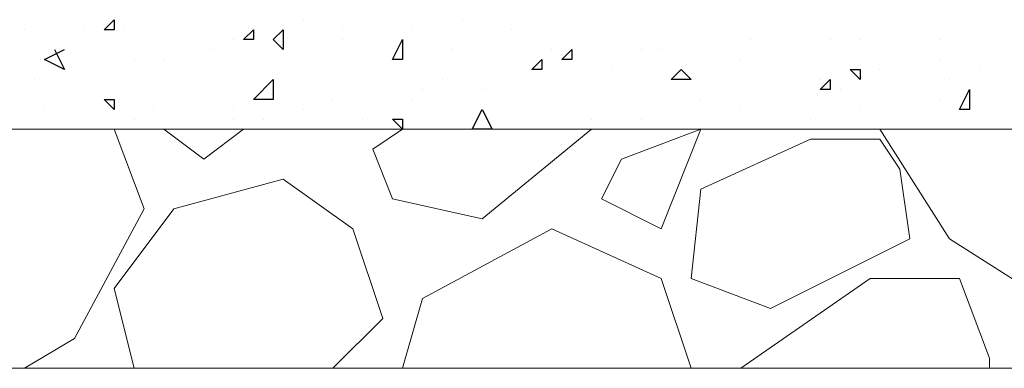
# Model space of a CAD drawing. Header units: metres. Extents: x 5.7 to 89.8, y 4 to 63.5.
# Tile 159 of 256: x 23.855 to 24.808, y 49.472 to 49.809. Entities that reach past the tile are written whole.
import ezdxf

# ---------------------------------------------------------------- set-up
doc = ezdxf.new("R2010")
doc.units = ezdxf.units.M
doc.header["$MEASUREMENT"] = 0
for name, color, linetype in [('PDF17_hatch', 7, 'Continuous'), ('PDF17_hatch-borshi', 7, 'Continuous'), ('PDF17_kaff', 7, 'Continuous')]:
    doc.layers.add(name, color=color, linetype=linetype)

msp = doc.modelspace()

# ---------------------------------------------------------------- linework, layer by layer
at = {"layer": 'PDF17_hatch', "lineweight": 25}
for points in [[(23.94637, 49.80936), (23.94637, 49.79972), (23.93674, 49.79972)], [(24.08121, 49.79972), (24.08121, 49.79009), (24.07158, 49.79009)], [(24.1101, 49.79972), (24.1101, 49.78046), (24.10047, 49.79009)], [(24.22568, 49.79009), (24.22568, 49.77083), (24.21605, 49.77083)], [(24.38941, 49.78046), (24.38941, 49.77083), (24.37978, 49.77083)], [(24.36052, 49.77083), (24.36052, 49.7612), (24.35088, 49.7612)], [(24.49535, 49.7612), (24.50498, 49.75157), (24.48572, 49.75157)], [(24.66871, 49.7612), (24.66871, 49.75157), (24.65908, 49.7612)], [(24.10047, 49.73231), (24.08121, 49.73231), (24.10047, 49.75157)], [(24.63982, 49.75157), (24.63982, 49.74194), (24.63019, 49.74194)], [(24.77466, 49.74194), (24.77466, 49.72268), (24.76503, 49.72268)], [(23.94637, 49.73231), (23.94637, 49.72268), (23.93674, 49.73231)], [(24.31236, 49.70341), (24.2931, 49.70341), (24.30273, 49.72268)], [(24.22568, 49.71304), (24.22568, 49.70341), (24.21605, 49.71304)]]:
    msp.add_lwpolyline(points, close=True, dxfattribs=at)
for points in [[(24.12937, 49.80936), (24.12937, 49.80936)], [(24.22568, 49.80936), (24.22568, 49.80936)], [(24.28347, 49.80936), (24.28347, 49.80936)], [(24.79392, 49.80936), (24.79392, 49.80936)], [(23.85969, 49.79972), (23.85969, 49.79972)], [(23.91748, 49.79972), (23.91748, 49.79972)], [(23.956, 49.79972), (23.956, 49.79972)], [(24.16789, 49.79972), (24.16789, 49.79972)], [(24.23531, 49.79972), (24.23531, 49.79972)], [(24.33162, 49.79972), (24.33162, 49.79972)], [(24.43756, 49.79972), (24.43756, 49.79972)], [(24.54351, 49.79972), (24.54351, 49.79972)], [(24.58203, 49.79972), (24.58203, 49.79972)], [(24.65908, 49.79972), (24.65908, 49.79972)], [(24.71687, 49.79972), (24.71687, 49.79972)], [(24.06195, 49.79009), (24.06195, 49.79009)], [(24.06195, 49.79009), (24.06195, 49.79009)], [(24.1101, 49.79009), (24.1101, 49.79009)], [(24.16789, 49.79009), (24.16789, 49.79009)], [(24.56277, 49.79009), (24.56277, 49.79009)], [(24.63982, 49.79009), (24.63982, 49.79009)], [(24.66871, 49.79009), (24.66871, 49.79009)], [(24.74576, 49.79009), (24.74576, 49.79009)], [(23.88859, 49.78046), (23.89822, 49.7612), (23.87896, 49.77083), (23.89822, 49.78046)], [(24.04269, 49.78046), (24.04269, 49.78046)], [(24.27383, 49.78046), (24.27383, 49.78046)], [(24.37015, 49.78046), (24.37015, 49.78046)], [(24.45683, 49.78046), (24.45683, 49.78046)], [(24.47609, 49.78046), (24.47609, 49.78046)], [(23.96564, 49.77083), (23.96564, 49.77083)], [(23.99453, 49.77083), (23.99453, 49.77083)], [(24.47609, 49.77083), (24.47609, 49.77083)], [(24.55314, 49.77083), (24.55314, 49.77083)], [(24.58203, 49.77083), (24.58203, 49.77083)], [(24.74576, 49.77083), (24.74576, 49.77083)], [(23.86932, 49.7612), (23.86932, 49.7612)], [(24.36052, 49.7612), (24.36052, 49.7612)], [(24.36052, 49.7612), (24.36052, 49.7612)], [(24.42793, 49.7612), (24.42793, 49.7612)], [(24.47609, 49.7612), (24.47609, 49.7612)], [(24.68798, 49.7612), (24.68798, 49.7612)], [(24.78429, 49.7612), (24.78429, 49.7612)], [(23.86932, 49.75157), (23.86932, 49.75157)], [(24.2642, 49.75157), (24.2642, 49.75157)], [(24.63019, 49.75157), (24.63019, 49.75157)], [(24.75539, 49.75157), (24.75539, 49.75157)], [(24.24494, 49.74194), (24.24494, 49.74194)], [(24.30273, 49.74194), (24.30273, 49.74194)], [(24.64945, 49.74194), (24.64945, 49.74194)], [(24.15826, 49.73231), (24.15826, 49.73231)], [(24.23531, 49.73231), (24.23531, 49.73231)], [(24.51461, 49.73231), (24.51461, 49.73231)], [(24.74576, 49.73231), (24.74576, 49.73231)], [(23.87896, 49.72268), (23.87896, 49.72268)], [(23.9849, 49.72268), (23.9849, 49.72268)], [(24.06195, 49.72268), (24.06195, 49.72268)], [(24.12937, 49.72268), (24.12937, 49.72268)], [(24.18715, 49.72268), (24.18715, 49.72268)], [(24.55314, 49.72268), (24.55314, 49.72268)], [(24.66871, 49.72268), (24.66871, 49.72268)], [(23.96564, 49.71304), (23.96564, 49.71304)], [(24.06195, 49.71304), (24.06195, 49.71304)], [(24.09084, 49.71304), (24.09084, 49.71304)], [(24.18715, 49.71304), (24.18715, 49.71304)], [(24.40867, 49.71304), (24.40867, 49.71304)], [(24.45683, 49.71304), (24.45683, 49.71304)], [(24.62056, 49.71304), (24.62056, 49.71304)], [(24.2931, 49.70341), (24.2931, 49.70341)], [(24.39904, 49.70341), (24.39904, 49.70341)], [(24.50498, 49.70341), (24.50498, 49.70341)], [(24.50498, 49.70341), (24.50498, 49.70341)]]:
    msp.add_lwpolyline(points, dxfattribs=at)
at = {"layer": 'PDF17_hatch-borshi', "lineweight": 18}
for points in [[(23.94637, 49.70341), (23.97527, 49.62636), (23.90785, 49.50116), (23.85969, 49.47226)], [(23.99453, 49.70341), (24.03305, 49.67452), (24.07158, 49.70341)], [(24.40867, 49.70341), (24.30273, 49.61673), (24.21605, 49.63599), (24.19678, 49.68415), (24.22568, 49.70341)], [(24.40867, 49.70341), (24.40867, 49.70341)], [(24.68798, 49.70341), (24.75539, 49.59747), (24.86134, 49.53005), (24.96728, 49.59747), (24.99617, 49.70341)], [(24.68798, 49.70341), (24.68798, 49.70341)], [(23.96564, 49.47226), (23.94637, 49.54931), (24.00416, 49.62636), (24.1101, 49.65526), (24.17752, 49.6071), (24.20642, 49.52042), (24.15826, 49.47226)], [(24.50498, 49.47226), (24.47609, 49.55894), (24.37015, 49.6071), (24.24494, 49.53968), (24.22568, 49.47226)], [(24.55314, 49.47226), (24.67834, 49.55894), (24.76503, 49.55894), (24.79392, 49.4819), (24.79392, 49.47226)], [(24.55314, 49.47226), (24.55314, 49.47226)]]:
    msp.add_lwpolyline(points, dxfattribs=at)
for points in [[(24.43756, 49.67452), (24.4183, 49.63599), (24.47609, 49.6071), (24.51461, 49.70341)], [(24.68798, 49.69378), (24.62056, 49.69378), (24.51461, 49.64563), (24.50498, 49.55894), (24.58203, 49.53005), (24.71687, 49.59747), (24.70724, 49.66489)]]:
    msp.add_lwpolyline(points, close=True, dxfattribs=at)
at = {"layer": 'PDF17_kaff', "lineweight": 20}
for points in [[(25.1888, 49.70341), (22.3187, 49.70341)], [(25.1888, 49.47226), (22.30907, 49.47226)]]:
    msp.add_lwpolyline(points, dxfattribs=at)

doc.saveas('drawing.dxf')
